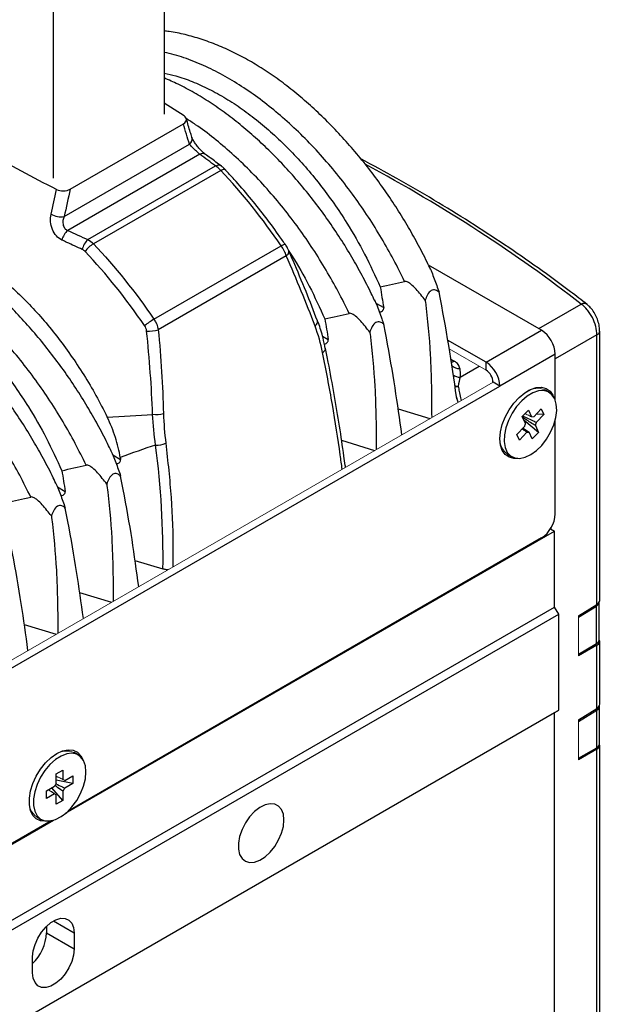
# Model space of a CAD drawing. Header units: millimetres. Extents: x 399 to 6076, y -1991 to 1602.
# Tile 7 of 256: x 927 to 1076, y 1169 to 1421. Entities that reach past the tile are written whole.
import ezdxf

# ---------------------------------------------------------------- set-up
doc = ezdxf.new("R2010")
doc.units = ezdxf.units.MM

# ---------------------------------------------------------------- blocks, each defined once
blk = doc.blocks.new('2 W')
at = {"color": 7, "linetype": 'Continuous', "lineweight": 25}
for p, q in [((44.93, 5522.5), (44.93, 5461.26)), ((16.65, 5444.93), (16.65, 5506.17)), ((50.03, 5460.81), (44.93, 5464.06)), ((20.91, 5442.08), (49.86, 5458.79)), ((19.37, 5435.07), (51.41, 5453.56)), ((54.01, 5450.98), (20.3, 5431.52)), ((25.47, 5429.18), (58.06, 5448)), ((59.37, 5446.87), (26.88, 5428.11)), ((42.33, 5408.83), (74.83, 5427.59)), ((76.12, 5425.04), (43.42, 5406.17)), ((141.27, 5406.03), (112.43, 5422.69)), ((127.13, 5397.87), (141.27, 5406.03)), ((155.43, 5335.95), (155.43, 5404.82)), ((156.14, 5336.98), (156.14, 5405.82)), ((127.13, 5397.87), (117.32, 5403.53)), ((144.81, 5399.91), (130.67, 5391.75)), ((144.81, 5388.11), (144.81, 5399.91)), ((127.13, 5395.83), (127.13, 5397.87)), ((-95.61, 5261.12), (130.67, 5391.75)), ((130.67, 5391.75), (128.9, 5392.77)), ((119.48, 5389.04), (119.67, 5388.38)), ((119.99, 5387.62), (119.56, 5388.99)), ((143.2, 5390.18), (142.14, 5390.79)), ((104.66, 5385.98), (112.79, 5383.46)), ((136.38, 5383.97), (137.95, 5385.62)), ((137.17, 5382.23), (136.38, 5383.97)), ((137.95, 5385.62), (138.74, 5383.88)), ((139.33, 5383.93), (141.23, 5385.94)), ((141.88, 5384.5), (139.97, 5382.5)), ((141.88, 5384.5), (139.98, 5384.62)), ((141.23, 5385.94), (141.88, 5384.5)), ((135.02, 5379.4), (136.92, 5381.4)), ((140.51, 5379.93), (136.8, 5383.05)), ((139.73, 5381.67), (140.51, 5379.93)), ((144.81, 5359.08), (144.81, 5383.14)), ((135.66, 5377.96), (135.02, 5379.4)), ((137.57, 5379.96), (135.66, 5377.96)), ((138.94, 5378.27), (138.16, 5380.02)), ((140.51, 5379.93), (138.94, 5378.27)), ((90.23, 5377.91), (98.64, 5375.3)), ((132.64, 5374.33), (133.7, 5373.72)), ((19.77, 5282.61), (144.63, 5354.7)), ((143.59, 5355.3), (144.63, 5354.7)), ((144.63, 5335.3), (144.63, 5354.7)), ((141.27, 5352.96), (20.39, 5283.17)), ((37.48, 5347.21), (44.63, 5345.03)), ((23.34, 5339.04), (31.47, 5336.52)), ((156.02, 5326.93), (156.02, 5336.54)), ((-109.92, 5188.35), (144.63, 5335.3)), ((145.69, 5333.47), (144.63, 5335.3)), ((150.7, 5333.03), (155.43, 5335.95)), ((150.7, 5332.68), (155.32, 5335.54)), ((155.32, 5325.96), (155.32, 5335.54)), ((-108.86, 5186.51), (145.69, 5333.47)), ((145.69, 5308.97), (145.69, 5333.47)), ((9.2, 5330.88), (17.33, 5328.36)), ((156.14, 5310.44), (156.14, 5326.53)), ((150.7, 5323.29), (155.32, 5325.96)), ((155.43, 5325.55), (150.7, 5322.82)), ((155.43, 5309.42), (155.43, 5325.55)), ((-108.86, 5162.02), (145.69, 5308.97)), ((144.63, 5308.36), (145.69, 5308.97)), ((150.7, 5306.49), (155.43, 5309.42)), ((150.75, 5306.05), (155.43, 5308.94)), ((155.43, 5299.36), (155.43, 5308.94)), ((156.13, 5300.34), (156.13, 5309.97)), ((-109.92, 5161.4), (144.63, 5308.36)), ((144.63, 5228.12), (144.63, 5308.36)), ((155.43, 5299.02), (150.7, 5296.28)), ((150.75, 5296.66), (155.43, 5299.36)), ((155.43, 5211.57), (155.43, 5299.02)), ((156.14, 5212.03), (156.14, 5299.99)), ((22.99, 5297.51), (21.93, 5298.12)), ((17.39, 5292.67), (19.09, 5293.65)), ((19.09, 5293.65), (19.09, 5291.27)), ((17.39, 5290.29), (17.39, 5292.67)), ((21.6, 5290.24), (17.39, 5291.05)), ((19.54, 5291.01), (21.6, 5292.2)), ((21.6, 5292.2), (21.6, 5290.24)), ((14.88, 5288.32), (16.94, 5289.51)), ((14.88, 5286.36), (14.88, 5288.32)), ((19.09, 5285.89), (16.28, 5289.13)), ((21.6, 5290.24), (19.54, 5289.05)), ((16.94, 5287.55), (14.88, 5286.36)), ((17.39, 5284.91), (17.39, 5287.29)), ((19.09, 5285.89), (17.39, 5284.91)), ((19.09, 5288.27), (19.09, 5285.89)), ((-109.92, 5207.74), (16.71, 5280.85)), ((12.43, 5281.67), (13.49, 5281.05)), ((16.09, 5280.69), (-106.21, 5210.09)), ((14.88, 5253.72), (14.88, 5252.03)), ((14.88, 5252.03), (21.95, 5247.94)), ((21.95, 5252.03), (21.95, 5247.94)), ((11.34, 5241.82), (11.34, 5245.9))]:
    blk.add_line(p, q, dxfattribs=at)
at = {"color": 8, "linetype": 'Continuous', "lineweight": 25}
for p, q in [((99, 5412.94), (100.98, 5411.8)), ((140.57, 5406.44), (151.42, 5412.71)), ((85.36, 5404.48), (86.84, 5403.63)), ((155.43, 5404.82), (144.81, 5398.69)), ((118.16, 5398.62), (118.97, 5398.15)), ((120.51, 5394.05), (125.37, 5396.85)), ((31.83, 5374.16), (33.81, 5373.02)), ((17.69, 5366), (19.67, 5364.85)), ((16.65, 5255.09), (21.95, 5252.03))]:
    blk.add_line(p, q, dxfattribs=at)
at = {"color": 144, "linetype": 'Continuous', "lineweight": 18}
for p, q in [((127.13, 5395.83), (117.72, 5401.26)), ((-95.92, 5262.98), (128.9, 5392.77)), ((143.75, 5355.21), (143.75, 5355.56)), ((150.7, 5322.82), (150.7, 5333.03)), ((150.7, 5296.28), (150.7, 5306.49)), ((150.7, 5306.08), (150.75, 5306.05)), ((150.75, 5306.05), (150.75, 5296.66)), ((150.7, 5296.69), (150.75, 5296.66))]:
    blk.add_line(p, q, dxfattribs=at)
at = {"color": 8, "linetype": 'Continuous', "lineweight": 25, "flags": 128}
for points in [[(59.37, 5446.87), (59.64, 5447.01), (59.88, 5447.11), (60.09, 5447.17), (60.27, 5447.19), (60.42, 5447.16), (60.51, 5447.09)], [(60.52, 5447.08), (60.57, 5446.98), (60.59, 5446.83)], [(74.83, 5427.59), (75.09, 5427.74), (75.32, 5427.86), (75.51, 5427.95), (75.65, 5428), (75.76, 5428.02), (75.81, 5428.01), (75.82, 5428)], [(76.12, 5425.04), (76.36, 5425.27), (76.55, 5425.51), (76.69, 5425.74), (76.76, 5425.96), (76.78, 5426.16), (76.74, 5426.35), (76.73, 5426.37)], [(83.45, 5407.1), (83.68, 5407.32), (83.86, 5407.54), (84, 5407.77), (84.09, 5407.99), (84.12, 5408.2), (84.1, 5408.4), (84.08, 5408.48)]]:
    blk.add_lwpolyline(points, dxfattribs=at)
at = {"color": 7, "linetype": 'Continuous', "lineweight": 25, "flags": 128}
for points in [[(60.51, 5447.09), (60.52, 5447.09), (60.52, 5447.08)], [(153.11, 5412.44), (153.07, 5412.49), (152.94, 5412.61)], [(84.08, 5408.48), (84.03, 5408.58), (83.91, 5408.74)], [(85.4, 5400.33), (85.63, 5400.49), (85.82, 5400.66), (85.96, 5400.84), (86.06, 5401.01), (86.12, 5401.19), (86.12, 5401.36), (86.08, 5401.52), (85.99, 5401.67)], [(120.41, 5396.22), (120.48, 5394.79), (120.51, 5394.05)], [(135.27, 5373.28), (134.2, 5373.24), (133.01, 5373.56), (132.02, 5374.25), (131.28, 5375.31), (130.82, 5376.67), (130.67, 5378.27), (130.82, 5380.06), (131.28, 5381.95), (132.02, 5383.85), (133.01, 5385.69), (134.2, 5387.39), (135.55, 5388.86), (137, 5390.05), (138.48, 5390.9), (139.92, 5391.38), (141.27, 5391.47), (142.47, 5391.16), (143.46, 5390.46), (144.2, 5389.41), (144.36, 5389.03)], [(144.66, 5388.49), (143.96, 5389.56), (143.01, 5390.27), (141.84, 5390.6), (140.52, 5390.52), (139.1, 5390.04), (137.64, 5389.19), (136.23, 5387.99), (134.92, 5386.51), (133.77, 5384.82), (132.84, 5382.99), (132.18, 5381.12), (131.81, 5379.28), (131.74, 5377.57), (132, 5376.06), (132.55, 5374.83), (133.38, 5373.93), (134.44, 5373.41), (135.7, 5373.28), (137.08, 5373.56), (138.52, 5374.24), (139.97, 5375.27), (141.34, 5376.61), (142.57, 5378.21), (143.62, 5379.98), (144.42, 5381.84), (144.94, 5383.71), (145.16, 5385.49), (145.06, 5387.11), (144.66, 5388.49)], [(15.06, 5280.61), (14.66, 5280.57), (13.37, 5280.68), (12.28, 5281.19), (11.41, 5282.07), (10.81, 5283.28), (10.5, 5284.78), (10.5, 5286.48), (10.81, 5288.33), (11.41, 5290.24), (12.28, 5292.12), (13.37, 5293.9), (14.66, 5295.49), (16.06, 5296.83), (17.53, 5297.86), (19, 5298.53), (20.41, 5298.81), (21.69, 5298.7), (22.79, 5298.19), (23.65, 5297.31), (24.16, 5296.37)], [(24.96, 5293.16), (24.8, 5294.74), (24.34, 5296.06), (23.59, 5297.06), (22.59, 5297.7), (21.38, 5297.95), (20.04, 5297.79), (18.6, 5297.24), (17.15, 5296.31), (15.75, 5295.05), (14.47, 5293.53), (13.36, 5291.8), (12.48, 5289.96), (11.87, 5288.08), (11.56, 5286.27), (11.56, 5284.59), (11.87, 5283.13), (12.48, 5281.96), (13.36, 5281.13), (14.47, 5280.68), (15.75, 5280.64), (17.15, 5281), (18.6, 5281.75), (20.04, 5282.84), (21.38, 5284.24), (22.59, 5285.88), (23.59, 5287.67), (24.34, 5289.54), (24.8, 5291.4), (24.96, 5293.16)], [(75.51, 5280.91), (75.36, 5282.37), (74.89, 5283.57), (74.15, 5284.45), (73.16, 5284.95), (71.99, 5285.06), (70.69, 5284.76), (69.34, 5284.07), (68.01, 5283.03), (66.76, 5281.69), (65.68, 5280.13), (64.81, 5278.43), (64.2, 5276.68), (63.89, 5274.98), (63.89, 5273.41), (64.2, 5272.07), (64.81, 5271.02), (65.68, 5270.33), (66.76, 5270.02), (68.01, 5270.12), (69.34, 5270.62), (70.69, 5271.49), (71.99, 5272.69), (73.16, 5274.15), (74.15, 5275.79), (74.89, 5277.53), (75.36, 5279.26), (75.51, 5280.91)], [(11.34, 5245.9), (11.5, 5247.46), (11.95, 5249.1), (12.68, 5250.73), (13.63, 5252.27), (14.77, 5253.61), (16.01, 5254.68), (17.29, 5255.41), (18.53, 5255.78), (19.66, 5255.74), (20.62, 5255.32), (21.34, 5254.52), (21.8, 5253.4), (21.95, 5252.03)], [(21.95, 5247.94), (21.8, 5246.39), (21.34, 5244.75), (20.62, 5243.11), (19.66, 5241.58), (18.53, 5240.24), (17.29, 5239.17), (16.01, 5238.43), (14.77, 5238.07), (13.63, 5238.1), (12.68, 5238.53), (11.95, 5239.33), (11.5, 5240.44), (11.34, 5241.82)]]:
    blk.add_lwpolyline(points, dxfattribs=at)
at = {"color": 8, "linetype": 'Continuous', "lineweight": 25}
for centre, radius, start, end in [((50.31, 5454.93), 1.76, 308.6576, 14.686), ((54.73, 5449.73), 1.44, 59.0441, 119.8698), ((58.77, 5446.72), 1.46, 56.811, 119.328), ((152.1, 5411.38), 1.49, 55.902, 117.0009), ((154.91, 5405.93), 1.23, 295.2508, 355.3439), ((118.11, 5399.54), 1.63, 275.2613, 301.781), ((120.29, 5398.85), 2.63, 223.2557, 272.6049), ((120.42, 5396.79), 2.74, 230.9578, 271.8804), ((120.33, 5394.79), 3.13, 247.0697, 264.1292), ((119.65, 5394.42), 2.77, 259.6714, 277.4666)]:
    blk.add_arc(centre, radius, start, end, dxfattribs=at)
at = {"color": 7, "linetype": 'Continuous', "lineweight": 25}
for centre, radius, start, end in [((18.67, 5440.67), 5.65, 242.4574, 277.0552), ((23.04, 5428.21), 4.3, 129.6079, 168.3485), ((28.31, 5425.86), 4.37, 130.5149, 169.3607), ((30.63, 5421.92), 7.24, 121.2175, 144.3688), ((53.04, 5390.55), 21.19, 120.3594, 128.2238), ((40.95, 5414.71), 8.9, 266.741, 286.1791), ((137.13, 5399.56), 7.68, 2.6055, 57.3945), ((122.99, 5391.4), 7.68, 2.6055, 57.3945), ((125.06, 5392.59), 3.84, 2.6055, 57.3945), ((42.82, 5391.71), 7.21, 263.3472, 285.4987), ((140.12, 5380.89), 3.24, 155.7469, 171.0098), ((136.77, 5383), 3.24, 335.7469, 351.0098), ((137.76, 5381.02), 1.08, 259.559, 291.4452), ((43.05, 5382.04), 5.35, 266.5978, 295.2919), ((137.13, 5359.43), 7.68, 302.6055, 357.3945), ((16.07, 5290.53), 3.77, 323.1076, 336.8924), ((3.22, 5252.59), 11.68, 314.1071, 357.2077)]:
    blk.add_arc(centre, radius, start, end, dxfattribs=at)
at = {"color": 144, "linetype": 'Continuous', "lineweight": 18}
for centre, radius, start, end in [((140.19, 5386.42), 4.78, 65.9597, 123.3552), ((139.13, 5382.87), 1.08, 79.559, 111.4452), ((135.35, 5378.16), 4.69, 176.043, 234.6528), ((19.99, 5293.65), 4.87, 66.555, 122.76), ((18.96, 5290.53), 0.751, 39.6099, 80.3793), ((20.41, 5288.03), 3.77, 143.1076, 156.8924), ((15.05, 5285.45), 4.61, 175.4569, 235.2389), ((17.52, 5288.03), 0.751, 219.6099, 260.3793)]:
    blk.add_arc(centre, radius, start, end, dxfattribs=at)
at = {"color": 8, "linetype": 'Continuous', "lineweight": 25}
blk.add_ellipse((-214.9, 5263.32), major_axis=(454.98, -6.76), ratio=0.567125, start_param=0.643373, end_param=0.826197, dxfattribs=at)
at = {"color": 7, "linetype": 'Continuous', "lineweight": 25}
for centre, major_axis, ratio, start_param, end_param in [((153.52, 5336.54), (2.5, 0.04), 0.587275, 5.506205, 6.27415), ((153.64, 5336.96), (2.5, 0.04), 0.587275, 5.506205, 6.27415), ((153.52, 5326.96), (2.5, -0.04), 0.567125, 5.523666, 6.291611), ((153.64, 5326.56), (2.5, -0.04), 0.567125, 5.523666, 6.595576), ((153.64, 5310.42), (2.5, 0.04), 0.587275, 5.506205, 6.27415), ((153.63, 5309.94), (2.5, 0.04), 0.587275, 5.506205, 6.427518), ((153.63, 5300.36), (2.5, -0.04), 0.567125, 5.523666, 6.291611), ((153.64, 5300.02), (2.5, -0.04), 0.567125, 5.523666, 6.425626)]:
    blk.add_ellipse(centre, major_axis=major_axis, ratio=ratio, start_param=start_param, end_param=end_param, dxfattribs=at)
for points, knots in [([(112.95, 5421.59), (112.66, 5422.21), (111.59, 5424.47), (109.62, 5428.26), (106.96, 5432.99), (104.08, 5437.65), (100.95, 5442.29), (97.62, 5446.81), (94.12, 5451.18), (90.46, 5455.36), (86.67, 5459.33), (82.78, 5463.06), (78.81, 5466.5), (74.79, 5469.64), (70.74, 5472.45), (66.69, 5474.93), (62.62, 5477.09), (58.51, 5478.93), (54.38, 5480.45), (50.26, 5481.6), (47.1, 5482.29), (45.34, 5482.46), (44.93, 5482.51)], [0, 0, 0, 0, 0.0196452, 0.0714106, 0.1212506, 0.1738196, 0.2269829, 0.2806802, 0.3348043, 0.3892242, 0.4437932, 0.4983248, 0.5526575, 0.6066662, 0.6602555, 0.7131906, 0.7662284, 0.8199021, 0.8740829, 0.9285987, 0.9832169, 1, 1, 1, 1]), ([(44.93, 5471.75), (45.93, 5471.53), (48.28, 5470.99), (52.1, 5469.62), (56.37, 5467.71), (60.64, 5465.35), (64.86, 5462.59), (69.02, 5459.44), (73.16, 5455.89), (77.18, 5451.99), (81.03, 5447.79), (84.73, 5443.31), (88.27, 5438.51), (92.17, 5432.6), (96.29, 5425.47), (98.82, 5419.89), (100.1, 5417.08)], [0, 0, 0, 0, 0.048928, 0.115655, 0.183823, 0.252499, 0.318749, 0.385462, 0.453618, 0.522266, 0.588707, 0.655616, 0.723993, 0.792872, 0.895574, 1, 1, 1, 1]), ([(98.73, 5413.49), (98.43, 5414.14), (97.41, 5416.35), (95.47, 5420.11), (92.83, 5424.81), (89.92, 5429.55), (86.76, 5434.24), (83.43, 5438.78), (79.95, 5443.13), (76.34, 5447.25), (72.61, 5451.14), (68.76, 5454.81), (64.8, 5458.23), (60.77, 5461.39), (56.68, 5464.24), (52.58, 5466.75), (48.66, 5468.86), (46.11, 5469.97), (44.93, 5470.49)], [0, 0, 0, 0, 0.025256, 0.085727, 0.147978, 0.213762, 0.279992, 0.346416, 0.412681, 0.478606, 0.544327, 0.610493, 0.677195, 0.744106, 0.810848, 0.877016, 0.942945, 1, 1, 1, 1]), ([(49.86, 5458.79), (50.32, 5459.06), (50.6, 5459.41), (50.67, 5460.15), (50.45, 5460.52), (50.03, 5460.81)], [0, 0, 0, 0, 0.5, 0.5, 1, 1, 1, 1]), ([(52.02, 5455.38), (51.87, 5455.8), (51.36, 5457.32), (50.94, 5458.94), (50.63, 5460.11)], [0, 0, 0, 0, 0.2771694, 1, 1, 1, 1]), ([(55.48, 5450.97), (55.33, 5451.08), (55, 5451.34), (54.33, 5451.97), (53.6, 5452.78), (52.9, 5453.7), (52.37, 5454.55), (52.08, 5455.16), (52.03, 5455.32), (52.02, 5455.35)], [0, 0, 0, 0, 0.120337, 0.274359, 0.439854, 0.611418, 0.785541, 0.95344, 1, 1, 1, 1]), ([(54.01, 5450.98), (53.82, 5451.16), (53.59, 5451.38), (53.09, 5451.85), (52.83, 5452.09), (52.09, 5452.81), (51.68, 5453.23), (51.41, 5453.56)], [0, 0, 0, 0, 0.25, 0.25, 0.5, 0.5, 1, 1, 1, 1]), ([(59.55, 5447.95), (58.61, 5448.66), (57.27, 5449.67), (55.88, 5450.66), (55.46, 5450.96)], [0, 0, 0, 0, 0.700357, 1, 1, 1, 1]), ([(152.93, 5412.62), (151.52, 5413.71), (147.45, 5416.85), (140.47, 5421.96), (131.89, 5427.9), (123.01, 5433.69), (113.85, 5439.32), (104.58, 5444.73), (98.23, 5448.17), (95.13, 5449.85)], [0, 0, 0, 0, 0.081319, 0.235726, 0.390137, 0.54455, 0.698963, 0.853374, 1, 1, 1, 1]), ([(60.67, 5446.92), (60.53, 5447.08), (60.17, 5447.47), (59.78, 5447.76), (59.55, 5447.92)], [0, 0, 0, 0, 0.415344, 1, 1, 1, 1]), ([(75.79, 5427.99), (75.22, 5428.83), (73.52, 5431.35), (70.49, 5435.4), (66.73, 5440.09), (63.39, 5443.99), (61.26, 5446.23), (60.49, 5447.05)], [0, 0, 0, 0, 0.1222804, 0.3663932, 0.6117093, 0.8580345, 1, 1, 1, 1]), ([(17.43, 5441.99), (17.91, 5441.74), (18.56, 5441.62), (19.83, 5441.66), (20.45, 5441.82), (20.91, 5442.08)], [0, 0, 0, 0, 0.5, 0.5, 1, 1, 1, 1]), ([(31.64, 5374.65), (31.34, 5375.27), (30.27, 5377.53), (28.3, 5381.31), (25.64, 5386.05), (22.76, 5390.71), (19.63, 5395.35), (16.3, 5399.86), (12.8, 5404.23), (9.14, 5408.42), (5.35, 5412.39), (1.46, 5416.11), (-2.51, 5419.56), (-6.53, 5422.7), (-10.57, 5425.51), (-14.63, 5427.99), (-18.7, 5430.14), (-22.81, 5431.99), (-26.94, 5433.5), (-31.06, 5434.68), (-35.15, 5435.49), (-39.16, 5435.92), (-43.06, 5435.98), (-46.81, 5435.65), (-50.22, 5434.98), (-53.41, 5433.99), (-56.32, 5432.69), (-59.11, 5431.06), (-61.81, 5429.08), (-63.62, 5427.59), (-64.49, 5426.74), (-64.52, 5426.71)], [0, 0, 0, 0, 0.013648, 0.049611, 0.084236, 0.120757, 0.157691, 0.194996, 0.232597, 0.270404, 0.308315, 0.346199, 0.383946, 0.421467, 0.458697, 0.495472, 0.532319, 0.569607, 0.607248, 0.645122, 0.683066, 0.720851, 0.758278, 0.795166, 0.831372, 0.862153, 0.894739, 0.926642, 0.96109, 0.999025, 1, 1, 1, 1]), ([(18.83, 5429.08), (18.3, 5429.32), (17.81, 5429.7), (16.98, 5430.63), (16.63, 5431.2), (16.13, 5432.42), (15.98, 5433.09), (15.87, 5434.4), (15.92, 5435.05), (16.06, 5435.66)], [0, 0, 0, 0, 0.25, 0.25, 0.5, 0.5, 0.75, 0.75, 1, 1, 1, 1]), ([(19.37, 5435.07), (19.09, 5434.42), (18.98, 5433.68), (19.18, 5432.67), (19.32, 5432.34), (19.73, 5431.82), (19.99, 5431.63), (20.3, 5431.52)], [0, 0, 0, 0, 0.5, 0.5, 0.75, 0.75, 1, 1, 1, 1]), ([(-28.24, 5433.82), (-27.97, 5433.81), (-26.37, 5433.8), (-23.37, 5433.3), (-19.25, 5432.31), (-15.07, 5430.85), (-10.81, 5428.93), (-6.53, 5426.57), (-2.31, 5423.81), (1.85, 5420.67), (5.98, 5417.11), (10, 5413.21), (13.86, 5409.01), (17.55, 5404.53), (21.09, 5399.73), (24.44, 5394.65), (27.58, 5389.36), (29.44, 5385.69), (30.38, 5383.86)], [0, 0, 0, 0, 0.013679, 0.080553, 0.144798, 0.209481, 0.275562, 0.342134, 0.406355, 0.471025, 0.537094, 0.60364, 0.668047, 0.732906, 0.79919, 0.865959, 0.932731, 1, 1, 1, 1]), ([(17.49, 5366.48), (17.2, 5367.1), (16.13, 5369.36), (14.16, 5373.15), (11.5, 5377.88), (8.62, 5382.55), (5.49, 5387.18), (2.16, 5391.7), (-1.34, 5396.07), (-5, 5400.26), (-8.79, 5404.23), (-12.68, 5407.95), (-16.65, 5411.39), (-20.67, 5414.53), (-24.72, 5417.35), (-28.77, 5419.82), (-32.84, 5421.98), (-36.95, 5423.82), (-41.08, 5425.34), (-45.21, 5426.51), (-49.29, 5427.33), (-53.3, 5427.76), (-57.2, 5427.82), (-60.95, 5427.46), (-63.42, 5427.06), (-64.62, 5426.68), (-64.67, 5426.67)], [0, 0, 0, 0, 0.016387, 0.059566, 0.101139, 0.144988, 0.189333, 0.234124, 0.27927, 0.324664, 0.370181, 0.415668, 0.460988, 0.506038, 0.550739, 0.594894, 0.639134, 0.683905, 0.729099, 0.774572, 0.820131, 0.865497, 0.910435, 0.954724, 0.998195, 1, 1, 1, 1]), ([(24.02, 5426.67), (22.7, 5427.27), (21.39, 5427.88), (20.08, 5428.49), (19.66, 5428.68), (19.24, 5428.88), (18.83, 5429.08)], [0, 0, 0, 0, 0.001000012, 0.001000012, 0.001000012, 0.0013211, 0.0013211, 0.0013211, 0.0013211]), ([(76.73, 5426.35), (76.68, 5426.46), (76.48, 5426.94), (76.16, 5427.53), (75.86, 5427.93), (75.81, 5428)], [0, 0, 0, 0, 0.1934055, 0.869405, 1, 1, 1, 1]), ([(-42.38, 5425.65), (-42.11, 5425.65), (-40.51, 5425.63), (-37.51, 5425.13), (-33.4, 5424.15), (-29.22, 5422.69), (-24.95, 5420.77), (-20.68, 5418.41), (-16.45, 5415.65), (-12.29, 5412.5), (-8.16, 5408.95), (-4.14, 5405.04), (-0.28, 5400.84), (3.41, 5396.36), (6.95, 5391.56), (10.85, 5385.65), (14.97, 5378.53), (17.51, 5372.95), (18.79, 5370.13)], [0, 0, 0, 0, 0.012823, 0.075513, 0.135738, 0.196374, 0.25832, 0.320728, 0.38093, 0.441554, 0.503489, 0.565872, 0.626248, 0.68705, 0.749186, 0.811778, 0.905105, 1, 1, 1, 1]), ([(84.05, 5408.47), (83.1, 5410.95), (81.14, 5416.05), (78.64, 5421.99), (77.09, 5425.52), (76.72, 5426.37)], [0, 0, 0, 0, 0.418264, 0.8602183, 1, 1, 1, 1]), ([(76.79, 5426.22), (77.01, 5425.89), (78.9, 5423.04), (82.13, 5417.29), (84.68, 5411.72), (85.96, 5408.91)], [0, 0, 0, 0, 0.060526, 0.526352, 1, 1, 1, 1]), ([(112.61, 5422.15), (112.69, 5422.1), (112.81, 5421.87), (113.03, 5421.4), (113.14, 5421.13), (113.47, 5420.32), (113.68, 5419.75), (114.31, 5418.04), (114.72, 5416.88), (115.13, 5415.72)], [0, 0, 0, 0, 0.125, 0.125, 0.25, 0.25, 0.5, 0.5, 1, 1, 1, 1]), ([(111.59, 5413.68), (110.85, 5414.65), (110.09, 5415.61), (108.84, 5416.97), (108.41, 5417.41), (107.69, 5418), (107.43, 5418.18), (106.89, 5418.46), (106.58, 5418.57), (106.3, 5418.51)], [0, 0, 0, 0, 0.5, 0.5, 0.75, 0.75, 0.875, 0.875, 1, 1, 1, 1]), ([(115.13, 5415.72), (114.86, 5415.97), (114.55, 5416.18), (113.88, 5416.39), (113.49, 5416.38), (112.75, 5415.95), (112.43, 5415.55), (111.93, 5414.66), (111.74, 5414.18), (111.59, 5413.68)], [0, 0, 0, 0, 0.25, 0.25, 0.5, 0.5, 0.75, 0.75, 1, 1, 1, 1]), ([(98.54, 5413.91), (98.54, 5413.9), (98.59, 5413.84), (98.79, 5413.45), (99.22, 5412.45), (99.82, 5410.85), (100.44, 5409.12), (100.82, 5408.02), (100.99, 5407.56)], [0, 0, 0, 0, 0.010164, 0.07199, 0.226471, 0.510037, 0.79503, 1, 1, 1, 1]), ([(99.89, 5410.63), (100.09, 5410.69), (100.44, 5410.79), (100.8, 5411.09), (101, 5411.43), (100.99, 5411.67), (100.98, 5411.8)], [0, 0, 0, 0, 0.3342766, 0.5970013, 0.7983083, 1, 1, 1, 1]), ([(111.59, 5413.68), (111.61, 5413.55), (112.17, 5408.9), (113.14, 5398.81), (113.2, 5389.06), (113.24, 5383.72)], [0, 0, 0, 0, 0.012733, 0.459815, 1, 1, 1, 1]), ([(155.43, 5404.82), (155.44, 5405.5), (155.33, 5406.24), (154.94, 5407.76), (154.64, 5408.53), (154.08, 5409.63), (153.88, 5409.98), (153.44, 5410.65), (153.21, 5410.97), (152.48, 5411.86), (151.96, 5412.34), (151.42, 5412.71)], [0, 0, 0, 0, 0.25, 0.25, 0.5, 0.5, 0.625, 0.625, 0.75, 0.75, 1, 1, 1, 1]), ([(156.11, 5405.83), (156.11, 5405.99), (156.15, 5406.61), (155.91, 5407.76), (155.44, 5409.22), (154.72, 5410.61), (153.9, 5411.78), (153.22, 5412.34), (152.92, 5412.59)], [0, 0, 0, 0, 0.064687, 0.256136, 0.44753, 0.638803, 0.835479, 1, 1, 1, 1]), ([(97.45, 5405.51), (96.71, 5406.49), (95.94, 5407.45), (94.7, 5408.8), (94.26, 5409.25), (93.54, 5409.83), (93.29, 5410.01), (92.75, 5410.3), (92.44, 5410.41), (92.16, 5410.35)], [0, 0, 0, 0, 0.5, 0.5, 0.75, 0.75, 0.875, 0.875, 1, 1, 1, 1]), ([(86.08, 5401.4), (85.9, 5402.29), (85.43, 5404.53), (84.71, 5406.87), (84.14, 5408.29), (84.06, 5408.49)], [0, 0, 0, 0, 0.3664, 0.911821, 1, 1, 1, 1]), ([(100.99, 5407.56), (100.71, 5407.81), (100.41, 5408.02), (99.74, 5408.23), (99.35, 5408.21), (98.61, 5407.79), (98.29, 5407.39), (97.79, 5406.5), (97.6, 5406.01), (97.45, 5405.51)], [0, 0, 0, 0, 0.25, 0.25, 0.5, 0.5, 0.75, 0.75, 1, 1, 1, 1]), ([(105.61, 5379.32), (105.07, 5383.29), (103.96, 5391.36), (102.29, 5400.91), (101.21, 5406.4), (100.99, 5407.56)], [0, 0, 0, 0, 0.433468, 0.88056, 1, 1, 1, 1]), ([(97.45, 5405.51), (97.47, 5405.39), (98.03, 5400.73), (98.99, 5390.65), (99.06, 5380.9), (99.09, 5375.56)], [0, 0, 0, 0, 0.012733, 0.459815, 1, 1, 1, 1]), ([(85.84, 5402.5), (86, 5402.55), (86.33, 5402.65), (86.66, 5402.93), (86.86, 5403.27), (86.85, 5403.51), (86.84, 5403.63)], [0, 0, 0, 0, 0.298427, 0.5753, 0.787447, 1, 1, 1, 1]), ([(91.13, 5371.43), (91.02, 5372.25), (90.61, 5375.55), (89.71, 5381.6), (88.38, 5389.6), (87.16, 5396.26), (86.34, 5400.24), (86.1, 5401.42)], [0, 0, 0, 0, 0.085652, 0.345107, 0.615627, 0.886057, 1, 1, 1, 1]), ([(120.41, 5396.22), (120.39, 5396.58), (120.25, 5396.94), (119.76, 5397.6), (119.41, 5397.9), (118.97, 5398.15)], [0, 0, 0, 0, 0.5, 0.5, 1, 1, 1, 1]), ([(136.42, 5384.12), (137.41, 5383.67), (138.6, 5383.13), (139.78, 5382.58), (139.97, 5382.5)], [0, 0, 0, 0, 0.837512, 1, 1, 1, 1]), ([(33.73, 5373.49), (33.45, 5375.21), (33.04, 5376.93), (31.92, 5380.4), (31.21, 5382.15), (30.38, 5383.86)], [0, 0, 0, 0, 0.5, 0.5, 1, 1, 1, 1]), ([(139.73, 5381.67), (139.54, 5381.79), (138.47, 5382.46), (137.39, 5383.14), (136.5, 5383.7)], [0, 0, 0, 0, 0.171417, 1, 1, 1, 1]), ([(137.57, 5379.96), (137.4, 5380.08), (137, 5380.36), (136.6, 5380.65), (136.37, 5380.82)], [0, 0, 0, 0, 0.4114986, 1, 1, 1, 1]), ([(136.56, 5381.02), (136.91, 5380.8), (137.44, 5380.47), (137.97, 5380.13), (138.16, 5380.02)], [0, 0, 0, 0, 0.65372, 1, 1, 1, 1]), ([(31.29, 5375.21), (31.37, 5375.16), (31.49, 5374.93), (31.71, 5374.45), (31.82, 5374.19), (32.15, 5373.37), (32.37, 5372.81), (33, 5371.1), (33.4, 5369.94), (33.81, 5368.78)], [0, 0, 0, 0, 0.125, 0.125, 0.25, 0.25, 0.5, 0.5, 1, 1, 1, 1]), ([(30.27, 5366.73), (29.53, 5367.71), (28.77, 5368.67), (27.52, 5370.03), (27.09, 5370.47), (26.37, 5371.05), (26.12, 5371.23), (25.57, 5371.52), (25.26, 5371.63), (24.99, 5371.57)], [0, 0, 0, 0, 0.5, 0.5, 0.75, 0.75, 0.875, 0.875, 1, 1, 1, 1]), ([(32.72, 5371.85), (32.92, 5371.91), (33.27, 5372.01), (33.63, 5372.31), (33.82, 5372.65), (33.81, 5372.89), (33.81, 5373.02)], [0, 0, 0, 0, 0.334277, 0.597001, 0.798308, 1, 1, 1, 1]), ([(91.11, 5371.43), (91.13, 5371.37), (91.19, 5371.19), (91.12, 5371.03), (91.07, 5370.93)], [0, 0, 0, 0, 0.364198, 1, 1, 1, 1]), ([(33.81, 5368.78), (33.54, 5369.03), (33.24, 5369.24), (32.56, 5369.45), (32.17, 5369.43), (31.44, 5369.01), (31.11, 5368.61), (30.61, 5367.72), (30.43, 5367.23), (30.27, 5366.73)], [0, 0, 0, 0, 0.25, 0.25, 0.5, 0.5, 0.75, 0.75, 1, 1, 1, 1]), ([(17.15, 5367.05), (17.23, 5366.99), (17.35, 5366.76), (17.57, 5366.29), (17.68, 5366.03), (18.01, 5365.21), (18.22, 5364.64), (18.85, 5362.94), (19.26, 5361.78), (19.67, 5360.61)], [0, 0, 0, 0, 0.125, 0.125, 0.25, 0.25, 0.5, 0.5, 1, 1, 1, 1]), ([(30.27, 5366.73), (30.29, 5366.61), (30.85, 5361.95), (31.82, 5351.87), (31.88, 5342.12), (31.92, 5336.78)], [0, 0, 0, 0, 0.0127327, 0.4598152, 1, 1, 1, 1]), ([(38.44, 5340.54), (37.89, 5344.51), (36.79, 5352.58), (35.11, 5362.13), (34.04, 5367.62), (33.81, 5368.78)], [0, 0, 0, 0, 0.433468, 0.88056, 1, 1, 1, 1]), ([(18.58, 5363.69), (18.77, 5363.75), (19.13, 5363.85), (19.49, 5364.15), (19.68, 5364.49), (19.67, 5364.73), (19.67, 5364.85)], [0, 0, 0, 0, 0.334277, 0.597001, 0.798308, 1, 1, 1, 1]), ([(16.13, 5358.57), (15.39, 5359.54), (14.63, 5360.5), (13.38, 5361.86), (12.95, 5362.31), (12.23, 5362.89), (11.97, 5363.07), (11.43, 5363.35), (11.12, 5363.47), (10.84, 5363.41)], [0, 0, 0, 0, 0.5, 0.5, 0.75, 0.75, 0.875, 0.875, 1, 1, 1, 1]), ([(19.67, 5360.61), (19.4, 5360.87), (19.09, 5361.08), (18.42, 5361.28), (18.03, 5361.27), (17.29, 5360.84), (16.97, 5360.45), (16.47, 5359.56), (16.28, 5359.07), (16.13, 5358.57)], [0, 0, 0, 0, 0.25, 0.25, 0.5, 0.5, 0.75, 0.75, 1, 1, 1, 1]), ([(24.29, 5332.38), (23.75, 5336.35), (22.65, 5344.42), (20.97, 5353.96), (19.89, 5359.45), (19.67, 5360.61)], [0, 0, 0, 0, 0.433468, 0.88056, 1, 1, 1, 1]), ([(16.13, 5358.57), (16.15, 5358.44), (16.71, 5353.79), (17.68, 5343.71), (17.74, 5333.95), (17.78, 5328.62)], [0, 0, 0, 0, 0.012733, 0.459815, 1, 1, 1, 1]), ([(10.15, 5324.21), (9.61, 5328.19), (8.5, 5336.25), (6.83, 5345.8), (5.75, 5351.29), (5.53, 5352.45)], [0, 0, 0, 0, 0.433468, 0.88056, 1, 1, 1, 1]), ([(45.91, 5344.86), (45.85, 5344.85), (45.52, 5344.81), (45.07, 5344.9), (44.72, 5345), (44.63, 5345.03)], [0, 0, 0, 0, 0.157486, 0.780276, 1, 1, 1, 1]), ([(19.09, 5288.27), (18.91, 5288.39), (18.22, 5288.85), (17.53, 5289.32), (17.02, 5289.67)], [0, 0, 0, 0, 0.259259, 1, 1, 1, 1]), ([(17.3, 5290.14), (17.85, 5289.87), (18.6, 5289.51), (19.35, 5289.15), (19.54, 5289.05)], [0, 0, 0, 0, 0.740501, 1, 1, 1, 1])]:
    blk.add_open_spline(points, degree=3, knots=knots, dxfattribs=at)
at = {"color": 8, "linetype": 'Continuous', "lineweight": 25}
for points, knots in [([(106.3, 5418.51), (105.39, 5420.38), (103.55, 5424.12), (100.45, 5429.62), (97.1, 5435), (93.46, 5440.28), (89.55, 5445.41), (85.36, 5450.37), (80.94, 5455.07), (76.39, 5459.4), (71.76, 5463.31), (67.08, 5466.82), (62.29, 5469.93), (57.4, 5472.62), (52.46, 5474.81), (48.26, 5476.31), (45.79, 5476.84), (44.93, 5477.03)], [0, 0, 0, 0, 0.064415, 0.129231, 0.194461, 0.260107, 0.328121, 0.396607, 0.466592, 0.537092, 0.605129, 0.673632, 0.743621, 0.814134, 0.887072, 0.96059, 1, 1, 1, 1]), ([(92.16, 5410.35), (91.25, 5412.22), (89.41, 5415.96), (86.31, 5421.45), (82.96, 5426.84), (79.32, 5432.11), (75.41, 5437.25), (71.22, 5442.21), (66.8, 5446.91), (62.25, 5451.24), (57.62, 5455.13), (53.74, 5458.1), (51.37, 5459.6), (50.57, 5460.11)], [0, 0, 0, 0, 0.090922, 0.182409, 0.274481, 0.367141, 0.463142, 0.559809, 0.658593, 0.758104, 0.854139, 0.95083, 1, 1, 1, 1]), ([(24.99, 5371.57), (24.07, 5373.43), (22.24, 5377.16), (19.15, 5382.65), (15.8, 5388.04), (12.15, 5393.32), (8.23, 5398.47), (4.04, 5403.43), (-0.38, 5408.13), (-4.93, 5412.45), (-9.55, 5416.37), (-14.24, 5419.88), (-19.02, 5422.98), (-24.48, 5425.98), (-30.52, 5428.58), (-37.15, 5430.49), (-42.91, 5431.28), (-47.81, 5431.22), (-51.85, 5430.68), (-55.68, 5429.57), (-58.37, 5428.48), (-59.69, 5427.64), (-59.89, 5427.51)], [0, 0, 0, 0, 0.0458, 0.091883, 0.138402, 0.185518, 0.234028, 0.282875, 0.332791, 0.383074, 0.431601, 0.480459, 0.530378, 0.58067, 0.650087, 0.719501, 0.793008, 0.841583, 0.890499, 0.940485, 0.990839, 1, 1, 1, 1]), ([(10.84, 5363.41), (9.93, 5365.27), (8.09, 5369.02), (4.99, 5374.51), (1.64, 5379.89), (-2, 5385.17), (-5.91, 5390.3), (-10.1, 5395.27), (-14.52, 5399.96), (-19.07, 5404.29), (-23.69, 5408.21), (-28.38, 5411.71), (-33.17, 5414.82), (-38.06, 5417.51), (-43.01, 5419.72), (-47.99, 5421.43), (-52.94, 5422.58), (-57.6, 5423.09), (-61.53, 5423.1), (-63.76, 5422.74), (-64.67, 5422.6)], [0, 0, 0, 0, 0.052489, 0.105304, 0.158457, 0.211949, 0.267369, 0.323175, 0.380203, 0.43765, 0.49309, 0.548909, 0.60594, 0.663397, 0.722831, 0.782737, 0.844134, 0.906051, 0.961546, 1, 1, 1, 1]), ([(90.39, 5370.53), (90.22, 5371.74), (89.51, 5377.13), (87.99, 5386.96), (86.26, 5395.87), (85.4, 5400.33)], [0, 0, 0, 0, 0.1257178, 0.5628555, 1, 1, 1, 1]), ([(120.01, 5391.68), (120.09, 5391.27), (120.28, 5390.37), (120.55, 5389.07), (120.7, 5388.29), (120.75, 5388.06)], [0, 0, 0, 0, 0.372038, 0.817873, 1, 1, 1, 1]), ([(45.34, 5377.2), (45.85, 5372.54), (46.88, 5363.23), (47.23, 5352.72), (47.17, 5346.88), (47.16, 5345.58)], [0, 0, 0, 0, 0.437144, 0.874282, 1, 1, 1, 1])]:
    blk.add_open_spline(points, degree=3, knots=knots, dxfattribs=at)
at = {"color": 7, "linetype": 'Continuous', "lineweight": 25}
for points in [[(17.43, 5441.99), (11.37, 5445.06), (-0.46, 5451.38), (-11.4, 5458.21), (-16.73, 5461.71)], [(51.41, 5453.56), (50.84, 5455.26), (50.32, 5457), (49.86, 5458.79)], [(58.06, 5448), (56.72, 5449), (55.37, 5449.99), (54.01, 5450.98)], [(59.37, 5446.87), (58.94, 5447.33), (58.5, 5447.71), (58.06, 5448)], [(74.83, 5427.59), (70.07, 5434.57), (64.92, 5441), (59.37, 5446.87)], [(16.06, 5435.66), (16.56, 5437.78), (17.01, 5439.89), (17.43, 5441.99)], [(20.91, 5442.08), (20.45, 5439.76), (19.93, 5437.42), (19.37, 5435.07)], [(20.3, 5431.52), (22.01, 5430.73), (23.74, 5429.96), (25.47, 5429.18)], [(25.47, 5429.18), (25.97, 5428.93), (26.45, 5428.57), (26.88, 5428.11)], [(24.75, 5426.14), (24.53, 5426.37), (24.28, 5426.55), (24.02, 5426.67)], [(26.88, 5428.11), (32.42, 5422.24), (37.57, 5415.81), (42.33, 5408.83)], [(76.12, 5425.04), (75.83, 5425.89), (75.38, 5426.78), (74.83, 5427.59)], [(39.93, 5407.2), (35.26, 5414.06), (30.2, 5420.37), (24.75, 5426.14)], [(83.45, 5407.1), (81.22, 5413.03), (78.74, 5418.98), (76.12, 5425.04)], [(100.1, 5417.08), (102.19, 5417.58), (104.26, 5418.06), (106.3, 5418.51)], [(100.1, 5417.08), (100.4, 5415.31), (100.7, 5413.55), (100.98, 5411.8)], [(119.56, 5388.99), (118.42, 5397.6), (116.95, 5406.54), (115.13, 5415.72)], [(85.96, 5408.91), (88.05, 5409.42), (90.11, 5409.9), (92.16, 5410.35)], [(40.44, 5405.83), (40.39, 5406.31), (40.21, 5406.79), (39.93, 5407.2)], [(42.33, 5408.83), (42.89, 5408.02), (43.27, 5407.09), (43.42, 5406.17)], [(85.4, 5400.33), (84.92, 5402.68), (84.27, 5404.93), (83.45, 5407.1)], [(85.96, 5408.91), (86.26, 5407.15), (86.56, 5405.39), (86.84, 5403.63)], [(41.99, 5384.54), (41.69, 5391.59), (41.21, 5398.7), (40.44, 5405.83)], [(43.42, 5406.17), (44.12, 5398.99), (44.53, 5391.84), (44.75, 5384.76)], [(120.51, 5394.05), (120.31, 5393.38), (120.14, 5392.6), (120.01, 5391.68)], [(30.38, 5383.86), (34.32, 5384.06), (38.2, 5384.31), (41.99, 5384.54)], [(42.74, 5376.7), (42.37, 5379.24), (42.12, 5381.85), (41.99, 5384.54)], [(44.75, 5384.76), (44.83, 5382.17), (45.03, 5379.65), (45.34, 5377.2)], [(42.74, 5376.7), (39.77, 5375.72), (36.76, 5374.66), (33.73, 5373.49)], [(44.63, 5345.03), (44.77, 5355.41), (44.12, 5365.99), (42.74, 5376.7)], [(18.79, 5370.13), (20.87, 5370.64), (22.94, 5371.12), (24.99, 5371.57)], [(33.73, 5373.49), (33.76, 5373.33), (33.78, 5373.17), (33.81, 5373.02)], [(18.79, 5370.13), (19.09, 5368.37), (19.38, 5366.61), (19.67, 5364.85)], [(4.64, 5361.97), (6.73, 5362.48), (8.8, 5362.96), (10.84, 5363.41)]]:
    blk.add_open_spline(points, degree=3, dxfattribs=at)
at = {"color": 144, "linetype": 'Continuous', "lineweight": 18}
for points, knots in [([(137.1, 5384.73), (137.47, 5384.54), (138.02, 5384.25), (138.56, 5383.97), (138.74, 5383.88)], [0, 0, 0, 0, 0.683037, 1, 1, 1, 1]), ([(17.39, 5292.08), (17.78, 5291.9), (18.34, 5291.63), (18.91, 5291.36), (19.09, 5291.27)], [0, 0, 0, 0, 0.68477, 1, 1, 1, 1]), ([(19.54, 5291.01), (19.35, 5291.11), (18.63, 5291.46), (17.91, 5291.8), (17.39, 5292.06)], [0, 0, 0, 0, 0.270359, 1, 1, 1, 1]), ([(16.94, 5287.55), (16.77, 5287.66), (16.25, 5288.02), (15.74, 5288.37), (15.39, 5288.62)], [0, 0, 0, 0, 0.315179, 1, 1, 1, 1]), ([(15.41, 5288.63), (15.89, 5288.3), (16.55, 5287.85), (17.21, 5287.41), (17.39, 5287.29)], [0, 0, 0, 0, 0.729682, 1, 1, 1, 1])]:
    blk.add_open_spline(points, degree=3, knots=knots, dxfattribs=at)

msp = doc.modelspace()

# ---------------------------------------------------------------- block references
msp.add_blockref('2 W', (919.401, -4064.317))

doc.saveas('drawing.dxf')
